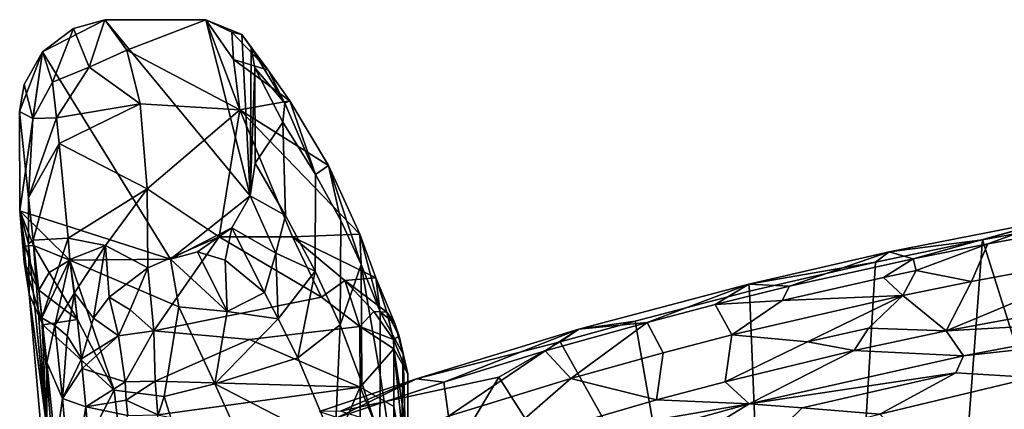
# Model space of a CAD drawing. Header units: millimetres. Extents: x -10 to 469, y -10 to 450.
# Tile 15 of 35: x 0 to 102, y 410 to 450. Entities that reach past the tile are written whole.
import ezdxf

# ---------------------------------------------------------------- set-up
doc = ezdxf.new("R2010")
doc.units = ezdxf.units.MM
doc.layers.add('Layer 01', color=7, linetype='Continuous', true_color=0x000000)

msp = doc.modelspace()

# ---------------------------------------------------------------- linework, layer by layer
at = {"layer": 'Layer 01'}
for points in [[(2.27, 446.95, 0), (8.7, 450.26, 0), (23.75, 432.06, 0), (15.51, 425.48, 0)], [(2.27, 446.95, 0), (5.46, 449.37, 0.03), (8.7, 450.26, 0)], [(2.27, 446.95, 0), (3.29, 443.79, 33.52), (5.46, 449.37, 0.03)], [(3.29, 443.79, 33.52), (7.1, 445.37, 39.56), (5.46, 449.37, 0.03)], [(8.7, 450.26, 0), (5.46, 449.37, 0.03), (7.1, 445.37, 39.56)], [(7.1, 445.37, 39.56), (10.99, 447.13, 30.14), (8.7, 450.26, 0)], [(10.99, 447.13, 30.14), (19.16, 450.27, 0), (8.7, 450.26, 0)], [(8.7, 450.26, 0), (19.16, 450.27, 0), (23.75, 432.06, 0)], [(22.67, 440.95, 89.38), (19.16, 450.27, 0), (10.99, 447.13, 30.14)], [(19.16, 450.27, 0), (22.01, 446.14, 39.56), (21.85, 448.98, 9.48)], [(22.89, 448.73, 0), (19.16, 450.27, 0), (21.85, 448.98, 9.48)], [(19.16, 450.27, 0), (22.67, 440.95, 89.38), (22.01, 446.14, 39.56)], [(23.75, 432.06, 0), (19.16, 450.27, 0), (22.89, 448.73, 0)], [(25.62, 445.05, 35.72), (22.89, 448.73, 0), (21.85, 448.98, 9.48)], [(21.85, 448.98, 9.48), (22.01, 446.14, 39.56), (25.62, 445.05, 35.72)], [(25.62, 445.05, 35.72), (23.86, 447.39, 0.01), (22.89, 448.73, 0)], [(23.75, 432.06, 0), (22.89, 448.73, 0), (23.86, 447.39, 0.01)], [(23.86, 447.39, 0.01), (24.21, 445.3, 0.01), (23.75, 432.06, 0)], [(27.34, 441.65, 38.72), (24.21, 445.3, 0.01), (23.86, 447.39, 0.01)], [(25.62, 445.05, 35.72), (27.34, 441.65, 38.72), (23.86, 447.39, 0.01)], [(-0.11, 440.78, 0.01), (0.37, 443.58, 0.06), (2.27, 446.95, 0)], [(-0.11, 440.78, 0.01), (2.27, 446.95, 0), (-0.1, 430.48, 0)], [(-0.1, 430.48, 0), (2.27, 446.95, 0), (15.51, 425.48, 0)], [(2.27, 446.95, 0), (0.37, 443.58, 0.06), (1.25, 440.04, 40.03)], [(3.29, 443.79, 33.52), (2.27, 446.95, 0), (1.25, 440.04, 40.03)], [(10.99, 447.13, 30.14), (7.1, 445.37, 39.56), (12.37, 441.57, 83.39)], [(12.37, 441.57, 83.39), (22.67, 440.95, 89.38), (10.99, 447.13, 30.14)], [(3.29, 443.79, 33.52), (3.69, 440.1, 68.36), (7.1, 445.37, 39.56)], [(12.37, 441.57, 83.39), (7.1, 445.37, 39.56), (3.69, 440.1, 68.36)], [(25.62, 445.05, 35.72), (22.01, 446.14, 39.56), (27.85, 441.89, 66.05)], [(22.67, 440.95, 89.38), (27.85, 441.89, 66.05), (22.01, 446.14, 39.56)], [(24.21, 445.3, 0.01), (24.26, 435.42, 0.03), (23.75, 432.06, 0)], [(27.34, 441.65, 38.72), (27.11, 439.66, 35.37), (24.21, 445.3, 0.01)], [(24.21, 445.3, 0.01), (27.11, 439.66, 35.37), (24.26, 435.42, 0.03)], [(27.85, 441.89, 66.05), (27.34, 441.65, 38.72), (25.62, 445.05, 35.72)], [(-0.11, 440.78, 0.01), (1.25, 440.04, 40.03), (0.37, 443.58, 0.06)], [(3.69, 440.1, 68.36), (3.29, 443.79, 33.52), (1.25, 440.04, 40.03)], [(12.37, 441.57, 83.39), (3.69, 440.1, 68.36), (3.98, 437.45, 93.87)], [(3.98, 437.45, 93.87), (13.1, 432.76, 167.92), (12.37, 441.57, 83.39)], [(22.67, 440.95, 89.38), (12.37, 441.57, 83.39), (13.1, 432.76, 167.92)], [(22.67, 440.95, 89.38), (31.84, 435.19, 130.23), (27.85, 441.89, 66.05)], [(30.51, 434.24, 83.45), (27.11, 439.66, 35.37), (27.34, 441.65, 38.72)], [(27.85, 441.89, 66.05), (30.51, 434.24, 83.45), (27.34, 441.65, 38.72)], [(31.84, 435.19, 130.23), (30.51, 434.24, 83.45), (27.85, 441.89, 66.05)], [(0.8, 427.1, 81.14), (0.81, 431.86, 81.15), (-0.11, 440.78, 0.01), (-0.1, 430.48, 0)], [(1.25, 440.04, 40.03), (-0.11, 440.78, 0.01), (0.81, 431.86, 81.15)], [(20.54, 427.82, 215.27), (22.67, 440.95, 89.38), (13.1, 432.76, 167.92)], [(28.12, 427.82, 215.26), (22.67, 440.95, 89.38), (20.54, 427.82, 215.27)], [(31.84, 435.19, 130.23), (22.67, 440.95, 89.38), (35.1, 428.07, 198.96)], [(22.67, 440.95, 89.38), (28.12, 427.82, 215.26), (35.1, 428.07, 198.96)], [(3.69, 440.1, 68.36), (1.25, 440.04, 40.03), (0.81, 431.86, 81.15)], [(3.69, 440.1, 68.36), (0.81, 431.86, 81.15), (3.98, 437.45, 93.87)], [(27.4, 430.01, 39.21), (24.26, 435.42, 0.03), (27.11, 439.66, 35.37)], [(27.11, 439.66, 35.37), (30.51, 434.24, 83.45), (30.48, 424.24, 83.01), (27.4, 430.01, 39.21)], [(0.81, 431.86, 81.15), (1.29, 427.47, 124.29), (3.98, 437.45, 93.87)], [(4.92, 427.67, 188.79), (3.98, 437.45, 93.87), (1.29, 427.47, 124.29)], [(13.1, 432.76, 167.92), (3.98, 437.45, 93.87), (4.92, 427.67, 188.79)], [(23.75, 432.06, 0), (24.26, 435.42, 0.03), (27.4, 430.01, 39.21)], [(33.13, 429.5, 127.33), (30.51, 434.24, 83.45), (31.84, 435.19, 130.23)], [(35.23, 424.96, 168.62), (31.84, 435.19, 130.23), (35.1, 428.07, 198.96)], [(33.13, 429.5, 127.33), (31.84, 435.19, 130.23), (35.23, 424.96, 168.62)], [(30.51, 434.24, 83.45), (33.13, 429.5, 127.33), (33.04, 418.69, 125.79), (30.48, 424.24, 83.01)], [(13.1, 432.76, 167.92), (4.92, 427.67, 188.79), (8.76, 426.91, 217.12)], [(8.76, 426.91, 217.12), (13.15, 424.6, 246.16), (13.1, 432.76, 167.92)], [(20.54, 427.82, 215.27), (13.1, 432.76, 167.92), (13.15, 424.6, 246.16)], [(23.75, 432.06, 0), (21.83, 428.74, 0.01), (15.51, 425.48, 0)], [(26.4, 426.13, 39.31), (21.83, 428.74, 0.01), (23.75, 432.06, 0)], [(27.4, 430.01, 39.21), (26.4, 426.13, 39.31), (23.75, 432.06, 0)], [(1.29, 427.47, 124.29), (0.81, 431.86, 81.15), (0.8, 427.1, 81.14)], [(0.86, 421.86, 86.36), (0.8, 427.1, 81.14), (-0.1, 430.48, 0)], [(-0.1, 430.48, 0), (1.32, 426.91), (0.45, 426.84, 11.5)], [(-0.1, 430.48, 0), (0.45, 426.84, 11.5), (0.35, 425.19, 39.71)], [(-0.1, 430.48, 0), (0.35, 425.19, 39.71), (0.86, 421.86, 86.36)], [(15.51, 425.48, 0), (5.07, 425.41, 0.01), (-0.1, 430.48, 0)], [(5.07, 425.41, 0.01), (1.32, 426.91), (-0.1, 430.48, 0)], [(30.48, 424.24, 83.01), (26.4, 426.13, 39.31), (27.4, 430.01, 39.21)], [(35.23, 424.96, 168.62), (33.04, 418.69, 125.79), (33.13, 429.5, 127.33)], [(107.1, 429.64, 772.35), (89.87, 426.24, 773.97), (92.34, 425.53, 778.96)], [(99.54, 427.48, 767.56), (89.87, 426.24, 773.97), (107.1, 429.64, 772.35)], [(107.1, 429.64, 772.35), (92.34, 425.53, 778.96), (100.08, 427.09, 778.14)], [(114.57, 429.72, 776.7), (100.08, 427.09, 778.14), (98.39, 423.19, 781.98), (115.7, 426.39, 780.21)], [(111.09, 429.64, 766.61), (99.54, 427.48, 767.56), (107.1, 429.64, 772.35)], [(118.46, 408.04, 664.04), (106.45, 405.53, 664.61), (99.54, 427.48, 767.56), (111.09, 429.64, 766.61)], [(107.1, 429.64, 772.35), (100.08, 427.09, 778.14), (114.57, 429.72, 776.7)], [(21.83, 428.74, 0.01), (18.29, 426.25, 0), (15.51, 425.48, 0)], [(21.14, 425.4, 14.26), (18.29, 426.25, 0), (21.83, 428.74, 0.01)], [(25.24, 422.05, 50.82), (21.14, 425.4, 14.26), (21.83, 428.74, 0.01)], [(26.4, 426.13, 39.31), (25.24, 422.05, 50.82), (21.83, 428.74, 0.01)], [(36.74, 423.57, 242.24), (35.1, 428.07, 198.96), (28.12, 427.82, 215.26)], [(35.23, 424.96, 168.62), (35.1, 428.07, 198.96), (37.18, 420.06, 215.09)], [(35.1, 428.07, 198.96), (36.74, 423.57, 242.24), (37.18, 420.06, 215.09)], [(1.32, 426.91), (1.87, 422.29, 35.9), (0.45, 426.84, 11.5)], [(1.29, 427.47, 124.29), (0.8, 427.1, 81.14), (2.7, 408.02, 251.44)], [(2.7, 408.02, 251.44), (0.8, 427.1, 81.14), (0.86, 421.86, 86.36)], [(1.29, 427.47, 124.29), (2.19, 419.42, 204.83), (4.92, 427.67, 188.79)], [(2.19, 419.42, 204.83), (1.29, 427.47, 124.29), (2.7, 408.02, 251.44)], [(2.94, 424.11, 13.54), (1.32, 426.91), (5.07, 425.41, 0.01)], [(1.32, 426.91), (2.94, 424.11, 13.54), (1.87, 422.29, 35.9)], [(4.92, 427.67, 188.79), (2.19, 419.42, 204.83), (5.07, 425.45, 209.7)], [(8.76, 426.91, 217.12), (4.92, 427.67, 188.79), (5.07, 425.45, 209.7)], [(13.15, 424.6, 246.16), (13.76, 418.09, 308.3), (20.54, 427.82, 215.27)], [(31.11, 421.58, 275.2), (20.54, 427.82, 215.27), (13.76, 418.09, 308.3)], [(31.11, 421.58, 275.2), (28.12, 427.82, 215.26), (20.54, 427.82, 215.27)], [(33.55, 423.29, 258.78), (28.12, 427.82, 215.26), (31.11, 421.58, 275.2)], [(36.74, 423.57, 242.24), (28.12, 427.82, 215.26), (33.55, 423.29, 258.78)], [(88.45, 425.19, 768.49), (99.54, 427.48, 767.56), (97.72, 403.59, 665.14), (87, 401.08, 666.21)], [(99.54, 427.48, 767.56), (88.45, 425.19, 768.49), (89.87, 426.24, 773.97)], [(100.08, 427.09, 778.14), (92.34, 425.53, 778.96), (92.67, 424.32, 781.29)], [(98.39, 423.19, 781.98), (100.08, 427.09, 778.14), (92.67, 424.32, 781.29)], [(106.45, 405.53, 664.61), (97.72, 403.59, 665.14), (99.54, 427.48, 767.56)], [(1.87, 422.29, 35.9), (0.35, 425.19, 39.71), (0.45, 426.84, 11.5)], [(5.07, 425.45, 209.7), (5.58, 422.02, 243.91), (8.76, 426.91, 217.12)], [(8.76, 426.91, 217.12), (5.58, 422.02, 243.91), (7.52, 419.41, 280.67)], [(8.76, 426.91, 217.12), (7.52, 419.41, 280.67), (9.14, 421.58, 268.26)], [(13.15, 424.6, 246.16), (8.76, 426.91, 217.12), (9.14, 421.58, 268.26)], [(15.51, 425.48, 0), (18.29, 426.25, 0), (21.35, 420.08, 46.97)], [(18.29, 426.25, 0), (21.14, 425.4, 14.26), (21.35, 420.08, 46.97)], [(26.63, 419.33, 71.73), (25.24, 422.05, 50.82), (26.4, 426.13, 39.31)], [(30.48, 424.24, 83.01), (26.63, 419.33, 71.73), (26.4, 426.13, 39.31)], [(89.87, 426.24, 773.97), (75.34, 422.9, 775.16), (79.54, 422.69, 779.98)], [(88.45, 425.19, 768.49), (75.34, 422.9, 775.16), (89.87, 426.24, 773.97)], [(79.54, 422.69, 779.98), (92.34, 425.53, 778.96), (89.87, 426.24, 773.97)], [(119.11, 422.39, 776.88), (115.7, 426.39, 780.21), (95.77, 418.1, 779.23)], [(95.77, 418.1, 779.23), (115.7, 426.39, 780.21), (98.39, 423.19, 781.98)], [(0.35, 425.19, 39.71), (1.87, 422.29, 35.9), (2.3, 418.7, 63.5)], [(0.86, 421.86, 86.36), (0.35, 425.19, 39.71), (2.3, 418.7, 63.5)], [(3.53, 418.65, 247.74), (5.07, 425.45, 209.7), (2.19, 419.42, 204.83)], [(5.86, 419.26, 46.99), (2.94, 424.11, 13.54), (5.07, 425.41, 0.01)], [(5.07, 425.45, 209.7), (3.53, 418.65, 247.74), (5.58, 422.02, 243.91)], [(16.37, 420.58, 36.85), (5.07, 425.41, 0.01), (15.51, 425.48, 0)], [(14.83, 411.3, 108.57), (9.66, 411.95, 103.51), (5.07, 425.41, 0.01), (16.37, 420.58, 36.85)], [(5.86, 419.26, 46.99), (5.07, 425.41, 0.01), (9.66, 411.95, 103.51)], [(21.35, 420.08, 46.97), (16.37, 420.58, 36.85), (15.51, 425.48, 0)], [(25.24, 422.05, 50.82), (21.35, 420.08, 46.97), (21.14, 425.4, 14.26)], [(35.3, 412.72, 170.96), (33.04, 418.69, 125.79), (35.23, 424.96, 168.62)], [(37.18, 413.54, 214.96), (35.23, 424.96, 168.62), (37.18, 420.06, 215.09)], [(35.23, 424.96, 168.62), (37.18, 413.54, 214.96), (37.15, 406.98, 214.82), (35.3, 412.72, 170.96)], [(88.45, 425.19, 768.49), (75.41, 422.18, 769.67), (75.34, 422.9, 775.16)], [(75.41, 422.18, 769.67), (88.45, 425.19, 768.49), (87, 401.08, 666.21), (76.38, 398.37, 667.08)], [(78.78, 421.23, 782.5), (89.28, 423.6, 781.6), (92.34, 425.53, 778.96), (79.54, 422.69, 779.98)], [(92.34, 425.53, 778.96), (89.28, 423.6, 781.6), (92.67, 424.32, 781.29)], [(1.87, 422.29, 35.9), (2.94, 424.11, 13.54), (5.86, 419.26, 46.99)], [(9.14, 421.58, 268.26), (11.33, 420.27, 286.35), (13.15, 424.6, 246.16)], [(11.33, 420.27, 286.35), (13.76, 418.09, 308.3), (13.15, 424.6, 246.16)], [(26.63, 419.33, 71.73), (30.48, 424.24, 83.01), (28.66, 415.28, 103.48)], [(33.04, 418.69, 125.79), (28.66, 415.28, 103.48), (30.48, 424.24, 83.01)], [(91.27, 421.75, 782.69), (92.67, 424.32, 781.29), (89.28, 423.6, 781.6)], [(92.67, 424.32, 781.29), (91.27, 421.75, 782.69), (98.39, 423.19, 781.98)], [(35.08, 418.52, 304.25), (33.55, 423.29, 258.78), (31.11, 421.58, 275.2)], [(33.55, 423.29, 258.78), (37.87, 420.02, 276.11), (36.74, 423.57, 242.24)], [(33.55, 423.29, 258.78), (36.55, 420.09, 286.23), (37.87, 420.02, 276.11)], [(33.55, 423.29, 258.78), (35.08, 418.52, 304.25), (36.55, 420.09, 286.23)], [(38.72, 418.84, 259.14), (37.18, 420.06, 215.09), (36.74, 423.57, 242.24)], [(37.87, 420.02, 276.11), (38.72, 418.84, 259.14), (36.74, 423.57, 242.24)], [(75.34, 422.9, 775.16), (57.75, 418.25, 776.04), (64.82, 418.96, 780.92)], [(57.75, 418.25, 776.04), (75.34, 422.9, 775.16), (75.41, 422.18, 769.67), (63.6, 419.09, 770.29)], [(75.34, 422.9, 775.16), (64.82, 418.96, 780.92), (71.85, 420.8, 780.53)], [(75.34, 422.9, 775.16), (71.85, 420.8, 780.53), (79.54, 422.69, 779.98)], [(91.27, 421.75, 782.69), (89.28, 423.6, 781.6), (78.78, 421.23, 782.5)], [(95.77, 418.1, 779.23), (98.39, 423.19, 781.98), (91.27, 421.75, 782.69)], [(2.7, 408.02, 251.44), (0.86, 421.86, 86.36), (2.64, 401.93, 245.89)], [(3.74, 400.48, 206.56), (0.86, 421.86, 86.36), (2.3, 418.7, 63.5)], [(0.86, 421.86, 86.36), (3.74, 400.48, 206.56), (2.64, 401.93, 245.89)], [(5.86, 419.26, 46.99), (2.3, 418.7, 63.5), (1.87, 422.29, 35.9)], [(4.8, 417.57, 273.89), (5.58, 422.02, 243.91), (3.53, 418.65, 247.74)], [(6.28, 415.17, 307.64), (5.58, 422.02, 243.91), (4.8, 417.57, 273.89)], [(7.52, 419.41, 280.67), (5.58, 422.02, 243.91), (6.28, 415.17, 307.64)], [(21.35, 420.08, 46.97), (25.24, 422.05, 50.82), (26.63, 419.33, 71.73)], [(63.6, 419.09, 770.29), (75.41, 422.18, 769.67), (76.38, 398.37, 667.08), (67.65, 395.83, 667.28)], [(78.78, 421.23, 782.5), (79.54, 422.69, 779.98), (71.85, 420.8, 780.53)], [(95.77, 418.1, 779.23), (117.87, 419.32, 772.01), (119.11, 422.39, 776.88)], [(10.12, 417.55, 307.76), (9.14, 421.58, 268.26), (7.52, 419.41, 280.67)], [(9.14, 421.58, 268.26), (10.12, 417.55, 307.76), (11.33, 420.27, 286.35)], [(23.68, 417.2, 316.11), (35.08, 418.52, 304.25), (31.11, 421.58, 275.2), (13.76, 418.09, 308.3)], [(66.47, 415.81, 784.57), (73.59, 417.68, 784.17), (71.85, 420.8, 780.53), (64.82, 418.96, 780.92)], [(78.78, 421.23, 782.5), (71.85, 420.8, 780.53), (73.59, 417.68, 784.17)], [(81.4, 416.95, 782.6), (91.27, 421.75, 782.69), (73.59, 417.68, 784.17)], [(73.59, 417.68, 784.17), (91.27, 421.75, 782.69), (78.78, 421.23, 782.5)], [(87.74, 418.35, 782), (91.27, 421.75, 782.69), (81.4, 416.95, 782.6)], [(87.74, 418.35, 782), (95.77, 418.1, 779.23), (91.27, 421.75, 782.69)], [(10.12, 417.55, 307.76), (13.76, 418.09, 308.3), (11.33, 420.27, 286.35)], [(20.09, 412.61, 98.25), (14.83, 411.3, 108.57), (16.37, 420.58, 36.85)], [(16.37, 420.58, 36.85), (21.35, 420.08, 46.97), (20.09, 412.61, 98.25)], [(20.09, 412.61, 98.25), (21.35, 420.08, 46.97), (26.63, 419.33, 71.73)], [(38.59, 417.19, 302.65), (36.55, 420.09, 286.23), (35.08, 418.52, 304.25)], [(37.87, 420.02, 276.11), (36.55, 420.09, 286.23), (38.59, 417.19, 302.65)], [(37.18, 413.54, 214.96), (37.18, 420.06, 215.09), (39.56, 415.67, 283.25), (39.31, 399.48, 275.39)], [(39.56, 415.67, 283.25), (37.18, 420.06, 215.09), (38.72, 418.84, 259.14)], [(38.59, 417.19, 302.65), (39.15, 417.53, 288), (37.87, 420.02, 276.11)], [(39.15, 417.53, 288), (38.72, 418.84, 259.14), (37.87, 420.02, 276.11)], [(2.69, 414.79, 249.56), (2.19, 419.42, 204.83), (2.7, 408.02, 251.44)], [(2.69, 414.79, 249.56), (3.53, 418.65, 247.74), (2.19, 419.42, 204.83)], [(2.3, 418.7, 63.5), (5.86, 419.26, 46.99), (9.66, 411.95, 103.51)], [(10.12, 417.55, 307.76), (7.52, 419.41, 280.67), (6.28, 415.17, 307.64)], [(20.09, 412.61, 98.25), (26.63, 419.33, 71.73), (28.66, 415.28, 103.48)], [(38.72, 418.84, 259.14), (39.15, 417.53, 288), (39.56, 415.67, 283.25)], [(57.75, 418.25, 776.04), (54.27, 416.02, 781.26), (64.82, 418.96, 780.92)], [(56.94, 413.16, 784.98), (64.82, 418.96, 780.92), (54.27, 416.02, 781.26)], [(63.6, 419.09, 770.29), (55.83, 416.95, 770.69), (57.75, 418.25, 776.04)], [(63.6, 419.09, 770.29), (67.65, 395.83, 667.28), (55.83, 416.95, 770.69)], [(56.94, 413.16, 784.98), (66.47, 415.81, 784.57), (64.82, 418.96, 780.92)], [(95.77, 418.1, 779.23), (97.56, 415.51, 774.04), (117.87, 419.32, 772.01)], [(97.56, 415.51, 774.04), (117.68, 417.74, 767.15), (117.87, 419.32, 772.01)], [(9.66, 411.95, 103.51), (3.74, 400.48, 206.56), (2.3, 418.7, 63.5)], [(4.34, 411.1, 318.21), (3.53, 418.65, 247.74), (2.69, 414.79, 249.56)], [(4.8, 417.57, 273.89), (3.53, 418.65, 247.74), (4.34, 411.1, 318.21)], [(10.12, 417.55, 307.76), (10.8, 412.8, 349.77), (13.76, 418.09, 308.3)], [(10.8, 412.8, 349.77), (13.93, 412.87, 352.66), (13.76, 418.09, 308.3)], [(13.76, 418.09, 308.3), (13.93, 412.87, 352.66), (23.68, 417.2, 316.11)], [(23.68, 417.2, 316.11), (35.11, 412.25, 357.9), (35.08, 418.52, 304.25)], [(33.04, 418.69, 125.79), (32.51, 406.19, 174.14), (28.66, 415.28, 103.48)], [(33.04, 418.69, 125.79), (35.3, 412.72, 170.96), (32.51, 406.19, 174.14)], [(35.08, 418.52, 304.25), (38.6, 416.23, 311.79), (38.59, 417.19, 302.65)], [(35.08, 418.52, 304.25), (35.11, 412.25, 357.9), (38.6, 416.23, 311.79)], [(57.75, 418.25, 776.04), (40.95, 413.11, 775.79), (43.78, 412.77, 781.18)], [(55.83, 416.95, 770.69), (40.95, 413.11, 775.79), (57.75, 418.25, 776.04)], [(57.75, 418.25, 776.04), (43.78, 412.77, 781.18), (54.27, 416.02, 781.26)], [(81.4, 416.95, 782.6), (86.25, 416.04, 780.17), (87.74, 418.35, 782)], [(87.74, 418.35, 782), (86.25, 416.04, 780.17), (95.77, 418.1, 779.23)], [(86.25, 416.04, 780.17), (97.56, 415.51, 774.04), (95.77, 418.1, 779.23)], [(117.68, 417.74, 767.15), (97.56, 415.51, 774.04), (96.76, 413.74, 769.11), (104.74, 413.27, 761.21)], [(4.34, 411.1, 318.21), (6.28, 415.17, 307.64), (4.8, 417.57, 273.89)], [(10.12, 417.55, 307.76), (6.28, 415.17, 307.64), (6.36, 414.2, 316.36)], [(10.12, 417.55, 307.76), (6.36, 414.2, 316.36), (10.8, 412.8, 349.77)], [(23.68, 417.2, 316.11), (13.93, 412.87, 352.66), (35.11, 412.25, 357.9)], [(55.83, 416.95, 770.69), (49.47, 413.29, 763.36), (33.1, 409.76, 769.61), (40.95, 413.11, 775.79)], [(40.06, 413.63, 302.62), (39.15, 417.53, 288), (38.59, 417.19, 302.65)], [(40.06, 413.63, 302.62), (38.59, 417.19, 302.65), (38.6, 416.23, 311.79)], [(40.06, 413.63, 302.62), (39.56, 415.67, 283.25), (39.15, 417.53, 288)], [(55.83, 416.95, 770.69), (67.65, 395.83, 667.28), (61.81, 393.96, 667.06), (49.47, 413.29, 763.36)], [(72.88, 412.8, 781.19), (73.59, 417.68, 784.17), (66.47, 415.81, 784.57), (65.8, 410.94, 781.61)], [(73.59, 417.68, 784.17), (72.88, 412.8, 781.19), (81.4, 416.95, 782.6)], [(81.4, 416.95, 782.6), (72.88, 412.8, 781.19), (86.25, 416.04, 780.17)], [(35.11, 412.25, 357.9), (38.6, 410.24, 362.18), (38.6, 416.23, 311.79)], [(40.06, 406.59, 310.29), (40.06, 413.63, 302.62), (38.6, 416.23, 311.79)], [(38.6, 416.23, 311.79), (40.06, 401.9, 348.23), (40.06, 406.59, 310.29)], [(38.6, 416.23, 311.79), (38.6, 410.24, 362.18), (40.06, 401.9, 348.23)], [(54.27, 416.02, 781.26), (43.78, 412.77, 781.18), (44.27, 409.25, 785.06)], [(54.27, 416.02, 781.26), (44.27, 409.25, 785.06), (56.94, 413.16, 784.98)], [(65.8, 410.94, 781.61), (66.47, 415.81, 784.57), (56.94, 413.16, 784.98)], [(72.88, 412.8, 781.19), (75.37, 410.53, 776.02), (86.25, 416.04, 780.17)], [(86.25, 416.04, 780.17), (75.37, 410.53, 776.02), (97.56, 415.51, 774.04)], [(3.6, 405.92, 330.87), (2.69, 414.79, 249.56), (2.7, 408.02, 251.44)], [(4.34, 411.1, 318.21), (2.69, 414.79, 249.56), (3.6, 405.92, 330.87)], [(4.34, 411.1, 318.21), (6.36, 414.2, 316.36), (6.28, 415.17, 307.64)], [(32.51, 406.19, 174.14), (20.09, 412.61, 98.25), (28.66, 415.28, 103.48)], [(40.08, 396.2, 302.84), (39.31, 399.48, 275.39), (39.56, 415.67, 283.25)], [(40.06, 413.63, 302.62), (40.08, 396.2, 302.84), (39.56, 415.67, 283.25)], [(75.37, 410.53, 776.02), (96.76, 413.74, 769.11), (97.56, 415.51, 774.04)], [(6.36, 414.2, 316.36), (4.34, 411.1, 318.21), (6.75, 410.23, 350.49)], [(10.8, 412.8, 349.77), (6.36, 414.2, 316.36), (6.75, 410.23, 350.49)], [(75.37, 410.53, 776.02), (80.87, 410.12, 770.39), (96.76, 413.74, 769.11)], [(80.87, 410.12, 770.39), (88.89, 409.46, 761.08), (96.76, 413.74, 769.11)], [(96.76, 413.74, 769.11), (88.89, 409.46, 761.08), (104.74, 413.27, 761.21)], [(6.75, 410.23, 350.49), (10.92, 410.92, 364.48), (10.8, 412.8, 349.77)], [(13.93, 412.87, 352.66), (10.8, 412.8, 349.77), (10.92, 410.92, 364.48)], [(10.92, 410.92, 364.48), (14.19, 409.39, 380.17), (13.93, 412.87, 352.66)], [(13.93, 412.87, 352.66), (14.19, 409.39, 380.17), (35.11, 412.25, 357.9)], [(40.95, 413.11, 775.79), (30.92, 409.75, 774.91), (32.79, 409.13, 780.64)], [(33.1, 409.76, 769.61), (30.92, 409.75, 774.91), (40.95, 413.11, 775.79)], [(35.3, 412.72, 170.96), (37.15, 406.98, 214.82), (32.51, 406.19, 174.14)], [(40.95, 413.11, 775.79), (32.79, 409.13, 780.64), (43.78, 412.77, 781.18)], [(43.78, 412.77, 781.18), (32.79, 409.13, 780.64), (33.07, 405.42, 784.62), (44.27, 409.25, 785.06)], [(49.47, 413.29, 763.36), (45.09, 405.94, 738.57), (33.1, 409.76, 769.61)], [(37.15, 406.98, 214.82), (37.18, 413.54, 214.96), (39.31, 399.48, 275.39)], [(40.08, 396.2, 302.84), (40.06, 413.63, 302.62), (40.06, 406.59, 310.29)], [(48.66, 405.95, 782.14), (56.94, 413.16, 784.98), (44.27, 409.25, 785.06)], [(61.81, 393.96, 667.06), (45.09, 405.94, 738.57), (49.47, 413.29, 763.36)], [(65.8, 410.94, 781.61), (56.94, 413.16, 784.98), (48.66, 405.95, 782.14)], [(65.8, 410.94, 781.61), (75.37, 410.53, 776.02), (72.88, 412.8, 781.19)], [(104.74, 413.27, 761.21), (88.89, 409.46, 761.08), (93.46, 405.01, 740.66), (108.01, 409.81, 746.04)], [(9.66, 411.95, 103.51), (11.09, 399.72, 200.3), (3.74, 400.48, 206.56)], [(11.09, 399.72, 200.3), (9.66, 411.95, 103.51), (14.83, 411.3, 108.57)], [(14.19, 409.39, 380.17), (35.11, 404.98, 413.45), (35.11, 412.25, 357.9)], [(20.09, 412.61, 98.25), (25.91, 399.72, 200.27), (20.19, 394.17, 243.99), (14.83, 411.3, 108.57)], [(25.91, 399.72, 200.27), (20.09, 412.61, 98.25), (32.51, 406.19, 174.14)], [(35.11, 412.25, 357.9), (35.11, 404.98, 413.45), (38.6, 403.71, 411.96)], [(35.11, 412.25, 357.9), (38.6, 403.71, 411.96), (38.6, 410.24, 362.18)], [(5.26, 400.67, 401.68), (4.34, 411.1, 318.21), (3.6, 405.92, 330.87)], [(4.34, 411.1, 318.21), (5.26, 400.67, 401.68), (6.75, 410.23, 350.49)], [(6.75, 410.23, 350.49), (11.1, 409.33, 377.02), (10.92, 410.92, 364.48)], [(10.92, 410.92, 364.48), (11.1, 409.33, 377.02), (14.19, 409.39, 380.17)], [(11.09, 399.72, 200.3), (14.83, 411.3, 108.57), (20.19, 394.17, 243.99)], [(48.66, 405.95, 782.14), (75.37, 410.53, 776.02), (65.8, 410.94, 781.61)], [(5.26, 400.67, 401.68), (7.38, 402.67, 408.85), (6.75, 410.23, 350.49)], [(6.75, 410.23, 350.49), (7.38, 402.67, 408.85), (11.1, 409.33, 377.02)], [(38.6, 403.71, 411.96), (40.06, 386.86, 461.5), (38.6, 410.24, 362.18)], [(38.6, 410.24, 362.18), (40.06, 386.86, 461.5), (40.06, 401.9, 348.23)], [(48.66, 405.95, 782.14), (55.6, 405.04, 776.96), (75.37, 410.53, 776.02)], [(55.6, 405.04, 776.96), (68.8, 406.5, 769.4), (75.37, 410.53, 776.02)], [(80.87, 410.12, 770.39), (75.37, 410.53, 776.02), (68.8, 406.5, 769.4), (77.38, 406.7, 761.86)], [(80.87, 410.12, 770.39), (77.38, 406.7, 761.86), (88.89, 409.46, 761.08)]]:
    msp.add_3dface(points, dxfattribs=at)

doc.saveas('drawing.dxf')
